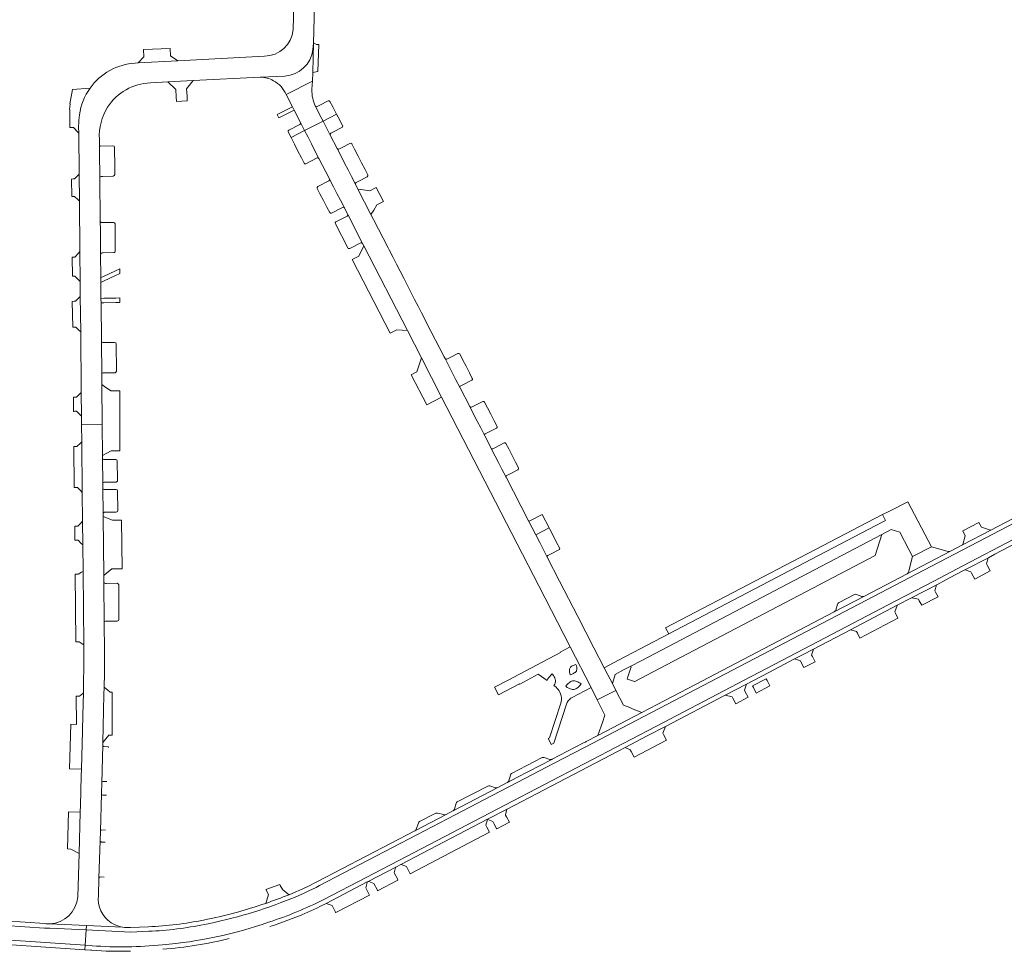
# Model space of a CAD drawing. Header units: metres. Extents: x 166325 to 190320, y 381923 to 404576.
# Tile 30 of 256: x 171239 to 171566, y 384145 to 384455. Entities that reach past the tile are written whole.
import ezdxf

# ---------------------------------------------------------------- set-up
doc = ezdxf.new("R2010")
doc.units = ezdxf.units.M
doc.layers.add('B-WE-VH-VERHARDING_ASFALT-GV', color=8, linetype='Continuous', lineweight=18)
doc.layers.add('B-WE-VH-VERHARDING_BETONSTRAATSTEEN-GV', color=8, linetype='Continuous', lineweight=18)

msp = doc.modelspace()

# ---------------------------------------------------------------- linework, layer by layer
at = {"layer": 'B-WE-VH-VERHARDING_ASFALT-GV', "flags": 128}
for points in [[(171336.45, 384445.293), (171336.688, 384447.469), (171336.994, 384459.971), (171333.771, 384460.1), (171330.078, 384460.167), (171329.894, 384451.964)], [(171320.324, 384443.105), (171291.51, 384441.58), (171278.312, 384440.882), (171277.373, 384440.832)], [(171282.428, 384434.261), (171288.256, 384434.559), (171296.613, 384434.985), (171318.944, 384436.131), (171327.146, 384436.482)], [(171258.543, 384419.939), (171258.545, 384419.66), (171258.573, 384417.481), (171258.734, 384403.863), (171258.834, 384394.899), (171258.997, 384378.133), (171259.056, 384368.139), (171259.106, 384363.158), (171259.223, 384351.403), (171259.424, 384331.273), (171259.503, 384323.387), (171259.53, 384320.649), (171266.386, 384320.717), (171266.266, 384333.924), (171266.235, 384337.271), (171266.234, 384337.315), (171266.095, 384348.334), (171265.992, 384361.09), (171265.978, 384362.555), (171265.929, 384367.848), (171265.914, 384369.468), (171265.842, 384377.223)], [(171265.457, 384413.712), (171265.441, 384415.55)], [(171265.841, 384377.304), (171265.818, 384380.233), (171265.799, 384382.736), (171265.779, 384385.255), (171265.756, 384388.205), (171265.756, 384388.252), (171265.588, 384402.622)], [(171267.096, 384245.181), (171267.014, 384254.679), (171266.898, 384268.24), (171266.877, 384270.311), (171266.679, 384290.02), (171266.667, 384290.91), (171266.565, 384299.472), (171266.561, 384300.922), (171266.489, 384309.442), (171266.482, 384310.246), (171266.386, 384320.717), (171259.53, 384320.649), (171259.588, 384314.847), (171259.756, 384298.022), (171259.852, 384288.416), (171259.93, 384280.557), (171260.018, 384271.733), (171260.263, 384247.241), (171260.273, 384243.519), (171260.19, 384231.374), (171259.982, 384223.862), (171259.839, 384218.685), (171259.487, 384205.978), (171259.421, 384203.604), (171259.155, 384194.007), (171259.09, 384191.659), (171258.708, 384177.864), (171258.244, 384163.454)], [(171340.119, 384162.6), (171354.154, 384169.91), (171365.036, 384175.577), (171400.313, 384193.949), (171453.009, 384221.493), (171479.897, 384235.548), (171502.186, 384247.199), (171530.069, 384261.773), (171543.202, 384268.638), (171552.594, 384273.547), (171569.548, 384282.409), (171581.729, 384288.776), (171599.463, 384298.067), (171603.836, 384300.37), (171607.458, 384302.278), (171621.195, 384309.952), (171623.568, 384311.277), (171631.374, 384316.366), (171637.481, 384319.592), (171637.311, 384320.07)], [(171637.267, 384317.494), (171638.118, 384317.796), (171637.481, 384319.592), (171631.374, 384316.366), (171623.568, 384311.277), (171621.195, 384309.952), (171607.458, 384302.278), (171603.836, 384300.37), (171599.463, 384298.067), (171581.729, 384288.776), (171569.548, 384282.409), (171552.594, 384273.547), (171543.202, 384268.638), (171530.069, 384261.773), (171502.186, 384247.199), (171479.897, 384235.548), (171453.009, 384221.493), (171400.313, 384193.949), (171365.036, 384175.577), (171354.154, 384169.91), (171340.119, 384162.6)], [(171550.064, 384270.532), (171553.289, 384272.218), (171561.079, 384276.29), (171563.229, 384277.414), (171570.243, 384281.08), (171574.109, 384283.101), (171582.424, 384287.447), (171591.163, 384292.015), (171595.008, 384294.025), (171600.162, 384296.74), (171604.535, 384299.043), (171608.173, 384300.959), (171621.927, 384308.642), (171624.348, 384309.994), (171626.141, 384311.177), (171630.595, 384314.115)], [(171603.12, 384307.443), (171584.736, 384297.499), (171584.616, 384297.434), (171581.159, 384295.564), (171561.848, 384285.453), (171552.51, 384280.563), (171548.469, 384278.448), (171534.028, 384270.9), (171519.835, 384263.444), (171509.815, 384258.243), (171467.906, 384236.333), (171466.035, 384235.355), (171450.887, 384227.435), (171445.875, 384224.807), (171431.237, 384217.133), (171427.338, 384215.089)], [(171338.701, 384167.222), (171370.993, 384184.041), (171371.025, 384184.057), (171383.708, 384190.707), (171398.654, 384198.48), (171401.819, 384200.145), (171416.692, 384207.888), (171426.824, 384213.188), (171451.582, 384226.106), (171468.601, 384235.004), (171520.533, 384262.116), (171534.726, 384269.572), (171562.544, 384284.124), (171581.864, 384294.24), (171585.33, 384296.115), (171585.45, 384296.18), (171603.843, 384306.128)], [(171338.032, 384159.822), (171338.793, 384160.218), (171340.812, 384161.27), (171354.533, 384168.416), (171354.847, 384168.58), (171363.987, 384173.339), (171365.729, 384174.247), (171394.556, 384189.26), (171401.008, 384192.62), (171440.285, 384213.151), (171447.625, 384216.987), (171453.704, 384220.164), (171473.501, 384230.512), (171480.592, 384234.219), (171488.099, 384238.143), (171496.65, 384242.613), (171499.929, 384244.327), (171502.232, 384245.531), (171502.881, 384245.87), (171515.202, 384252.31), (171530.764, 384260.444), (171535.55, 384262.946), (171543.897, 384267.309), (171547.119, 384268.993), (171550.064, 384270.532)], [(171266.128, 384197.817), (171266.217, 384201.334), (171266.543, 384213.955), (171266.565, 384214.763), (171266.969, 384230.828), (171267.03, 384233.256)], [(171426.197, 384214.553), (171415.997, 384209.217), (171415.867, 384209.149), (171404.312, 384203.134), (171401.126, 384201.475), (171401.078, 384201.45), (171397.956, 384199.808), (171383.056, 384192.058), (171383.019, 384192.039), (171380.787, 384190.877), (171370.339, 384185.391), (171370.304, 384185.373), (171338.009, 384168.553)], [(171265.291, 384169.654), (171265.678, 384182.21), (171265.793, 384185.22)], [(171055.341, 384176.282), (171067.946, 384172.047), (171075.223, 384169.533), (171085.551, 384165.777), (171086.95, 384165.318), (171091.241, 384163.914), (171102.575, 384160.258), (171111.995, 384158.329), (171120.11, 384157.186), (171129.15, 384156.347), (171140.946, 384155.6), (171172.799, 384153.306), (171260.714, 384147.36), (171261.057, 384152.436), (171248.938, 384152.989), (171247.199, 384153.065), (171227.433, 384154.397)], [(171265.143, 384163.913), (171265.289, 384169.585)], [(171124.248, 384161.393), (171124.709, 384161.362), (171125.698, 384161.294), (171168.94, 384158.341), (171201.213, 384156.165), (171227.433, 384154.397), (171247.199, 384153.065), (171248.938, 384152.989), (171261.057, 384152.436), (171261.158, 384153.927), (171248.889, 384154.488)], [(171247.341, 384154.559), (171227.534, 384155.894), (171217.089, 384156.599)], [(171172.698, 384151.809), (171260.613, 384145.864), (171260.714, 384147.36), (171172.799, 384153.306), (171140.946, 384155.6)], [(171248.889, 384154.488), (171261.158, 384153.927), (171273.087, 384153.382)], [(171281.855, 384151.992), (171275.866, 384151.762), (171261.057, 384152.436), (171260.714, 384147.36), (171262.698, 384147.226), (171263.066, 384147.196)], [(171273.087, 384153.382), (171261.158, 384153.927), (171261.057, 384152.436), (171275.866, 384151.762), (171281.855, 384151.992)], [(171281.79, 384153.491), (171275.772, 384153.259)], [(171263.066, 384147.196), (171262.698, 384147.226), (171260.714, 384147.36), (171260.613, 384145.864), (171262.587, 384145.73), (171262.945, 384145.701)]]:
    msp.add_lwpolyline(points, dxfattribs=at)
at = {"layer": 'B-WE-VH-VERHARDING_ASFALT-GV'}
for points in [[(171329.894, 384451.964, -0.384231), (171320.324, 384443.105)], [(171277.373, 384440.832, 0.2268367), (171262.344, 384432.479)], [(171268.196, 384426.135, -0.2480473), (171282.428, 384434.261)], [(171265.441, 384415.55, -0.1571129), (171268.196, 384426.135)], [(171258.81, 384423.645, 0.0358958), (171258.543, 384419.939)], [(171265.458, 384413.616, -0.0520777), (171265.457, 384413.712)], [(171265.588, 384402.622, -0.0362894), (171265.587, 384402.705)], [(171265.842, 384377.223, -0.037189), (171265.841, 384377.304)], [(171267.03, 384233.256, 0.0134172), (171267.096, 384245.181)], [(171427.338, 384215.089, -0.0315811), (171426.197, 384214.553)], [(171266.126, 384197.725, -0.0651867), (171266.128, 384197.817)], [(171265.793, 384185.22, -0.0312195), (171265.795, 384185.285)], [(171265.289, 384169.585, -0.0293864), (171265.291, 384169.654)], [(171338.009, 384168.553, -0.0229564), (171328.544, 384164.18)], [(171338.701, 384167.222, -0.0229987), (171329.11, 384162.791)], [(171258.244, 384163.454, -0.3821279), (171248.889, 384154.488)], [(171269.375, 384154.863, -0.2857765), (171265.143, 384163.913)], [(171300.376, 384154.259, 0.0466357), (171329.11, 384162.791)], [(171321.702, 384154.993, 0.0379595), (171340.119, 384162.6)], [(171320.767, 384161.288, -0.0334701), (171300.084, 384155.73)], [(171333.982, 384158.024, 0.0074698), (171338.032, 384159.822)], [(171300.084, 384155.73, -0.037001), (171281.79, 384153.491)], [(171322.172, 384153.568, 0.0211594), (171333.982, 384158.024)], [(171248.889, 384154.488, -0.0393821), (171247.341, 384154.559)], [(171273.087, 384153.382, -0.1004091), (171269.375, 384154.863)], [(171275.772, 384153.259, -0.0674236), (171273.087, 384153.382)], [(171281.855, 384151.992, 0.0369795), (171300.376, 384154.259)], [(171321.702, 384154.993, -0.0631842), (171286.394, 384147.516)], [(171286.518, 384146.021, 0.0387259), (171308.622, 384149.585)], [(171263.066, 384147.196, 0.0447529), (171286.394, 384147.516)], [(171262.945, 384145.701, 0.0284127), (171275.791, 384145.404)]]:
    msp.add_lwpolyline(points, format="xyb", dxfattribs=at)
at = {"layer": 'B-WE-VH-VERHARDING_BETONSTRAATSTEEN-GV', "flags": 128}
for points in [[(171338.429, 384446.954), (171338.155, 384446.955), (171337.624, 384446.955), (171336.846, 384447.449), (171336.688, 384447.469), (171336.447, 384437.695), (171338.125, 384438.062)], [(171289.008, 384445.706), (171280.102, 384445.323), (171280.185, 384442.907), (171278.312, 384440.882), (171291.51, 384441.58), (171289.105, 384443.226)], [(171290.99, 384429.65), (171291.062, 384428.057), (171294.677, 384428.239), (171294.595, 384429.847), (171294.472, 384432.261), (171296.613, 384434.985), (171288.256, 384434.559), (171290.882, 384432.036)], [(171324.614, 384423.691), (171325.154, 384422.64), (171330.187, 384425.215), (171329.65, 384426.266)], [(171256.365, 384396.454), (171256.865, 384396.455), (171257.209, 384396.455), (171258.35, 384395.362), (171258.834, 384394.899), (171258.734, 384403.863), (171258.274, 384403.401), (171257.147, 384402.272), (171256.675, 384402.267), (171256.311, 384402.264), (171256.16, 384402.263), (171256.232, 384396.454)], [(171351.408, 384398.928), (171355.772, 384390.459), (171356.667, 384391.92), (171357.709, 384393.621), (171359.95, 384394.775), (171357.489, 384399.426), (171355.349, 384398.293), (171353.218, 384398.636)], [(171349.513, 384375.484), (171362.114, 384350.966), (171364.356, 384352.079), (171367.881, 384351.814), (171353.39, 384380.031), (171351.742, 384376.592)], [(171256.368, 384376.284), (171256.471, 384369.907), (171256.61, 384369.91), (171256.971, 384369.918), (171257.293, 384369.925), (171258.605, 384368.596), (171259.056, 384368.139), (171258.997, 384378.133), (171258.519, 384377.635), (171257.238, 384376.3), (171256.945, 384376.294), (171256.551, 384376.287)], [(171265.914, 384369.468), (171265.929, 384367.848), (171266.816, 384368.265), (171270.824, 384370.15), (171272.232, 384370.812), (171272.212, 384372.411), (171270.809, 384371.756), (171266.799, 384369.882)], [(171259.106, 384363.158), (171257.546, 384361.601), (171257.031, 384361.582), (171256.442, 384361.561), (171256.594, 384352.992), (171256.767, 384352.988), (171257.094, 384352.98), (171257.619, 384352.968), (171258.764, 384351.851), (171259.223, 384351.403)], [(171265.992, 384361.09), (171266.889, 384361.109), (171270.91, 384361.192), (171272.242, 384361.22), (171272.211, 384362.685), (171270.896, 384362.658), (171266.874, 384362.574), (171265.978, 384362.555)], [(171379.271, 384329.666), (171372.52, 384342.816), (171370.986, 384338.134), (171369.16, 384337.162), (171374.335, 384327.132)], [(171272.279, 384330.675), (171272.278, 384331.838), (171271.129, 384331.829), (171269.219, 384331.815), (171267.176, 384333.274), (171266.266, 384333.924), (171266.386, 384320.717), (171266.482, 384310.246), (171269.323, 384311.877), (171271.385, 384311.878), (171272.291, 384311.879), (171272.291, 384312.208)], [(171256.789, 384329.676), (171256.829, 384324.961), (171257.025, 384324.969), (171257.329, 384324.981), (171257.879, 384325.004), (171259.03, 384323.857), (171259.503, 384323.387), (171259.424, 384331.273), (171258.964, 384330.816), (171257.847, 384329.707), (171257.289, 384329.691), (171256.982, 384329.682)], [(171256.951, 384313.227), (171257.09, 384299.586), (171257.26, 384299.588), (171257.579, 384299.592), (171258.144, 384299.598), (171259.272, 384298.495), (171259.756, 384298.022), (171259.588, 384314.847), (171259.121, 384314.379), (171257.98, 384313.235), (171257.444, 384313.231), (171257.134, 384313.228)], [(171439.775, 384238.953), (171442.145, 384240.198), (171445.567, 384241.991), (171525.674, 384283.961), (171528.809, 384285.623), (171531.659, 384284.756), (171534.667, 384278.968), (171535.874, 384276.63), (171542.139, 384279.93), (171534.309, 384294.892), (171527.938, 384291.671), (171525.894, 384290.606), (171526.911, 384288.646), (171523.653, 384286.965), (171454.855, 384250.933), (171438.114, 384242.165), (171433.344, 384239.666), (171434.57, 384237.291), (171436.04, 384234.434), (171436.946, 384237.467)], [(171272.804, 384288.765), (171271.594, 384288.746), (171269.823, 384288.726), (171266.679, 384290.02), (171266.877, 384270.311), (171267.816, 384271.092), (171269.556, 384272.54), (171271.661, 384272.548), (171272.998, 384272.557)], [(171408.129, 384288.561), (171410.546, 384283.868), (171415.041, 384286.189), (171412.733, 384290.706), (171408.541, 384288.52), (171408.351, 384288.474), (171408.232, 384288.49)], [(171523.653, 384286.965), (171526.911, 384288.646), (171525.894, 384290.606), (171453.734, 384253.005), (171454.855, 384250.933)], [(171257.237, 384286.782), (171257.289, 384282.1), (171257.422, 384282.103), (171257.75, 384282.11), (171258.36, 384282.123), (171259.438, 384281.048), (171259.93, 384280.557), (171259.852, 384288.416), (171259.372, 384287.922), (171258.27, 384286.785), (171257.705, 384286.783), (171257.378, 384286.782)], [(171552.51, 384280.563), (171561.848, 384285.453), (171561.757, 384285.481), (171558.812, 384286.391), (171557.942, 384287.956), (171552.538, 384285.21), (171553.383, 384283.597), (171552.538, 384280.659)], [(171523.481, 384276.997), (171525.674, 384283.961), (171445.567, 384241.991), (171442.145, 384240.198), (171442.261, 384240), (171441.119, 384236.353), (171440.981, 384235.912), (171441.417, 384235.776), (171443.426, 384235.152), (171443.525, 384235.121), (171451.725, 384239.416)], [(171555.276, 384271.552), (171555.515, 384271.095), (171556.525, 384269.17), (171561.716, 384271.884), (171560.711, 384273.816), (171560.478, 384274.263), (171561.058, 384276.219), (171561.079, 384276.29), (171553.289, 384272.218), (171553.367, 384272.192)], [(171257.382, 384270.765), (171257.642, 384248.285), (171257.734, 384248.286), (171258.083, 384248.289), (171258.699, 384248.295), (171259.756, 384247.582), (171260.263, 384247.241), (171260.018, 384271.733), (171259.529, 384271.442), (171258.418, 384270.782), (171257.862, 384270.773), (171257.526, 384270.767)], [(171537.836, 384262.468), (171538.116, 384261.984), (171538.998, 384260.46), (171544.369, 384263.268), (171543.552, 384264.831), (171543.304, 384265.306), (171543.871, 384267.22), (171543.897, 384267.309), (171535.55, 384262.946), (171535.663, 384262.922)], [(171517.26, 384251.717), (171517.529, 384251.203), (171518.386, 384249.562), (171531.025, 384256.169), (171530.163, 384257.819), (171529.924, 384258.276), (171529.941, 384258.322), (171530.722, 384260.336), (171530.764, 384260.444), (171515.202, 384252.31), (171515.325, 384252.274)], [(171421.783, 384229.087), (171422.218, 384229.513), (171422.675, 384229.784), (171428.962, 384233.087), (171421.989, 384246.6), (171418.706, 384244.891), (171418.811, 384244.692), (171401.414, 384235.571), (171396.861, 384233.184), (171398.198, 384230.634), (171405.204, 384234.306), (171405.246, 384234.227), (171411.413, 384237.564), (171414.347, 384235.385), (171414.438, 384235.613), (171414.63, 384236.012), (171414.875, 384236.388), (171415.192, 384236.812), (171415.611, 384237.26), (171416.001, 384237.602), (171416.425, 384237.112), (171416.704, 384236.695), (171416.869, 384236.314), (171417.031, 384235.881), (171417.099, 384235.471), (171417.104, 384235.027), (171417.034, 384234.63), (171416.882, 384234.223), (171416.598, 384233.714), (171417.324, 384233.175), (171417.724, 384232.821), (171418.012, 384232.446), (171418.342, 384231.975), (171418.609, 384231.502), (171418.843, 384230.962), (171418.987, 384230.359), (171419.07, 384229.707), (171419.092, 384229.05), (171419.035, 384228.444), (171418.896, 384227.942), (171415.167, 384216.38), (171414.663, 384216.119), (171415.693, 384214.203), (171415.736, 384214.122), (171416.623, 384214.591), (171420.839, 384227.59), (171421.047, 384228.079), (171421.393, 384228.658)], [(171496.65, 384242.613), (171498.604, 384241.962), (171498.879, 384241.437), (171499.761, 384239.748), (171503.46, 384241.682), (171502.576, 384243.373), (171502.303, 384243.896), (171502.881, 384245.87), (171502.232, 384245.531), (171499.929, 384244.327)], [(171422.055, 384237.362), (171421.914, 384237.826), (171421.824, 384238.24), (171421.764, 384238.623), (171421.751, 384238.936), (171421.781, 384239.213), (171421.86, 384239.461), (171421.982, 384239.674), (171422.162, 384239.898), (171422.383, 384240.086), (171422.68, 384240.262), (171423.098, 384240.469), (171423.553, 384240.656), (171423.921, 384240.769), (171424.092, 384240.281), (171424.201, 384239.893), (171424.248, 384239.592), (171424.249, 384239.32), (171424.222, 384239.047), (171424.156, 384238.795), (171424.062, 384238.568), (171423.886, 384238.319), (171423.665, 384238.127), (171423.385, 384237.943), (171423.079, 384237.777), (171422.635, 384237.578)], [(171420.558, 384233.566), (171420.839, 384233.921), (171421.381, 384234.442), (171421.653, 384234.685), (171421.9, 384234.87), (171422.189, 384235.044), (171422.478, 384235.185), (171422.765, 384235.277), (171423.075, 384235.309), (171423.465, 384235.277), (171423.837, 384235.204), (171424.178, 384235.105), (171424.528, 384234.983), (171424.875, 384234.815), (171425.292, 384234.564), (171425.625, 384234.306), (171425.184, 384233.715), (171424.939, 384233.423), (171424.744, 384233.218), (171424.499, 384233.025), (171424.227, 384232.847), (171423.913, 384232.678), (171423.588, 384232.541), (171423.228, 384232.461), (171422.814, 384232.465), (171422.431, 384232.534), (171421.992, 384232.678), (171421.531, 384232.868), (171421.062, 384233.153)], [(171483.9, 384231.254), (171488.447, 384233.631), (171487.486, 384235.47), (171487.211, 384235.996), (171482.669, 384233.612), (171482.941, 384233.091)], [(171259.982, 384223.862), (171260.19, 384231.374), (171259.913, 384231.122), (171258.865, 384230.17), (171258.261, 384230.183), (171257.901, 384230.19), (171257.759, 384230.193), (171257.854, 384220.746), (171255.967, 384220.862), (171255.564, 384206.05), (171259.487, 384205.978), (171259.839, 384218.685)], [(171269.733, 384217.206), (171269.73, 384231.56), (171268.996, 384231.572), (171268.215, 384232.241), (171267.03, 384233.256), (171266.969, 384230.828), (171266.565, 384214.763), (171268.55, 384217.259)], [(171442.964, 384225.947), (171441.805, 384226.401), (171439.708, 384227.222), (171437.221, 384232.111), (171431.024, 384229.013), (171433.31, 384224.372), (171433.544, 384223.896), (171432.73, 384221.509), (171432.312, 384220.284), (171431.237, 384217.133), (171445.875, 384224.807)], [(171475.849, 384229.995), (171476.103, 384229.51), (171477.06, 384227.679), (171481.206, 384229.846), (171480.247, 384231.68), (171479.974, 384232.203), (171479.948, 384232.253), (171480.592, 384234.219), (171473.501, 384230.512)], [(171440.285, 384213.151), (171441.986, 384212.347), (171442.275, 384211.795), (171443.26, 384209.91), (171454.046, 384215.548), (171453.056, 384217.441), (171452.795, 384217.941), (171453.704, 384220.164), (171447.625, 384216.987)], [(171259.09, 384191.659), (171255.206, 384191.781), (171254.839, 384179.415), (171255.935, 384179.342), (171258.708, 384177.864)], [(171396.321, 384188.579), (171396.661, 384187.909), (171397.547, 384186.164), (171397.593, 384186.073), (171401.792, 384188.281), (171400.847, 384190.101), (171400.543, 384190.685), (171400.502, 384190.764), (171401, 384192.591), (171401.008, 384192.62), (171394.556, 384189.26), (171394.601, 384189.243)], [(171367.623, 384173.542), (171368.736, 384171.327), (171368.825, 384171.149), (171395.226, 384184.95), (171394.315, 384186.68), (171393.973, 384187.33), (171394.541, 384189.211), (171394.556, 384189.26), (171365.729, 384174.247), (171365.854, 384174.201)], [(171356.717, 384167.862), (171357.885, 384165.636), (171357.964, 384165.485), (171364.744, 384169.021), (171364.658, 384169.188), (171363.518, 384171.404), (171363.955, 384173.207), (171363.987, 384173.339), (171354.847, 384168.58), (171355, 384168.521)], [(171342.805, 384160.613), (171343.973, 384158.341), (171344.035, 384158.22), (171355.257, 384164.073), (171355.183, 384164.22), (171354.044, 384166.473), (171354.493, 384168.256), (171354.533, 384168.416), (171340.812, 384161.27), (171340.914, 384161.237)]]:
    msp.add_lwpolyline(points, close=True, dxfattribs=at)
for points in [[(171336.447, 384437.695), (171336.688, 384447.469), (171336.45, 384445.293)], [(171327.576, 384430.32), (171336.283, 384434.845), (171336.447, 384437.695)], [(171327.146, 384436.482), (171318.944, 384436.131)], [(171336.121, 384431.949), (171336.123, 384432.04), (171336.126, 384432.13), (171336.283, 384434.845), (171327.576, 384430.32), (171329.65, 384426.266), (171330.187, 384425.215), (171332.337, 384421.012), (171333.672, 384418.413), (171339.812, 384421.543), (171338.573, 384423.963), (171337.266, 384426.515)], [(171262.344, 384432.479), (171256.557, 384432.091), (171255.661, 384427.23), (171255.775, 384427.199), (171255.515, 384425.413), (171255.618, 384425.414), (171255.612, 384419.411)], [(171341.532, 384428.234), (171338.745, 384426.814), (171337.818, 384426.342)], [(171344.317, 384423.839), (171343.051, 384426.283), (171342.134, 384428.052)], [(171337.266, 384426.515), (171337.241, 384426.563)], [(171337.266, 384426.515), (171338.573, 384423.963), (171339.812, 384421.543), (171344.317, 384423.839)], [(171333.672, 384418.413), (171332.337, 384421.012)], [(171388.605, 384326.545), (171385.379, 384332.832), (171384.016, 384335.477), (171382.905, 384337.632), (171381.741, 384339.89), (171380.393, 384342.505), (171380.08, 384343.114), (171374.254, 384354.468), (171373.909, 384355.141), (171372.584, 384357.71), (171371.424, 384359.96), (171370.275, 384362.189), (171368.92, 384364.817), (171366.776, 384369.038), (171366.763, 384369.062), (171366.751, 384369.087), (171365.444, 384371.641), (171364.299, 384373.88), (171363.15, 384376.125), (171361.834, 384378.696), (171361.822, 384378.718), (171361.811, 384378.741), (171361.516, 384379.314), (171356.618, 384388.817), (171355.772, 384390.459), (171351.408, 384398.928), (171350.597, 384400.503), (171349.282, 384403.07), (171348.131, 384405.317), (171346.986, 384407.551), (171345.82, 384409.827), (171344.495, 384412.415), (171342.203, 384416.874), (171340.859, 384419.499), (171339.812, 384421.543), (171333.672, 384418.413), (171334.831, 384416.158), (171335.985, 384413.91), (171337.134, 384411.675), (171338.459, 384409.094), (171341.937, 384402.299)], [(171345.358, 384421.829), (171344.317, 384423.839), (171339.812, 384421.543), (171340.859, 384419.499), (171342.203, 384416.874)], [(171346.308, 384419.994), (171345.358, 384421.829)], [(171255.612, 384419.411), (171256.113, 384419.396), (171256.833, 384419.375), (171258.351, 384417.722), (171258.573, 384417.481), (171258.545, 384419.66), (171258.543, 384419.939)], [(171328.267, 384417.901), (171329.172, 384416.12), (171333.672, 384418.413)], [(171332.122, 384420.406), (171328.47, 384418.482)], [(171335.985, 384413.91), (171334.831, 384416.158), (171333.672, 384418.413), (171329.172, 384416.12), (171330.336, 384413.829), (171331.481, 384411.577), (171332.619, 384409.337), (171333.536, 384407.532)], [(171342.403, 384417.486), (171343.299, 384417.947), (171346.113, 384419.393)], [(171265.458, 384413.616), (171265.485, 384411.304), (171265.493, 384410.681), (171265.522, 384408.166), (171265.553, 384405.615), (171265.587, 384402.705)], [(171269.963, 384413.283), (171265.938, 384413.221)], [(171270.564, 384403.731), (171270.549, 384405.684), (171270.53, 384408.234), (171270.511, 384410.749), (171270.495, 384412.833)], [(171338.459, 384409.094), (171337.134, 384411.675), (171335.985, 384413.91)], [(171344.495, 384412.415), (171345.82, 384409.827), (171346.986, 384407.551), (171348.131, 384405.317), (171349.282, 384403.07), (171350.597, 384400.503)], [(171348.764, 384414.106), (171346.006, 384412.677), (171345.094, 384412.205)], [(171354.708, 384403.62), (171353.79, 384405.405), (171352.635, 384407.65), (171351.487, 384409.882), (171350.317, 384412.156), (171349.409, 384413.921)], [(171334.143, 384407.341), (171337.841, 384409.289)], [(171266.074, 384403.134), (171266.457, 384403.144), (171270.066, 384403.238)], [(171341.757, 384401.668), (171338.066, 384399.748)], [(171346.914, 384392.648), (171345.596, 384395.204), (171344.432, 384397.46), (171343.28, 384399.695), (171341.987, 384402.202)], [(171341.987, 384402.202), (171343.28, 384399.695), (171344.432, 384397.46), (171345.596, 384395.204), (171346.914, 384392.648), (171346.925, 384392.628), (171346.935, 384392.607), (171348.017, 384390.496), (171352.975, 384380.839), (171353.39, 384380.031), (171367.881, 384351.814), (171372.52, 384342.816), (171379.271, 384329.666), (171411.556, 384266.917), (171421.989, 384246.6), (171428.962, 384233.087), (171431.024, 384229.013), (171437.221, 384232.111), (171436.04, 384234.434), (171434.57, 384237.291), (171433.344, 384239.666), (171429.932, 384246.292), (171424.571, 384256.734), (171418.479, 384268.501), (171414.385, 384276.448), (171413.028, 384279.07), (171411.87, 384281.309), (171410.546, 384283.868), (171408.129, 384288.561), (171400.711, 384303.024), (171399.313, 384305.73), (171398.179, 384307.925), (171397.049, 384310.112), (171395.739, 384312.648)], [(171350.798, 384401.11), (171351.705, 384401.581), (171354.509, 384403.038)], [(171337.893, 384399.144), (171338.805, 384397.377), (171339.957, 384395.142), (171341.121, 384392.886), (171342.06, 384391.066)], [(171342.635, 384390.926), (171346.333, 384392.826)], [(171265.756, 384388.205), (171265.779, 384385.255), (171265.799, 384382.736), (171265.818, 384380.233), (171265.841, 384377.304)], [(171347.813, 384389.875), (171344.1, 384388.015)], [(171352.975, 384380.839), (171348.017, 384390.496)], [(171270.156, 384387.801), (171266.615, 384387.778), (171266.243, 384387.776)], [(171270.746, 384378.284), (171270.727, 384380.285), (171270.702, 384382.787), (171270.678, 384385.306), (171270.658, 384387.313)], [(171343.914, 384387.392), (171348.108, 384379.33)], [(171348.686, 384379.144), (171352.413, 384381.028)], [(171266.326, 384377.738), (171266.718, 384377.744), (171270.242, 384377.801)], [(171266.095, 384348.334), (171266.234, 384337.315)], [(171270.514, 384347.893), (171267.026, 384347.853), (171266.603, 384347.848)], [(171271.118, 384338.281), (171271.042, 384347.396)], [(171380.393, 384342.505), (171381.741, 384339.89), (171382.905, 384337.632), (171384.016, 384335.477), (171385.379, 384332.832)], [(171384.655, 384344.233), (171381.908, 384342.779), (171381.007, 384342.302)], [(171389.458, 384335.916), (171388.494, 384337.796), (171387.387, 384339.954), (171386.228, 384342.214), (171385.284, 384344.054)], [(171266.732, 384337.794), (171267.129, 384337.797), (171270.646, 384337.825)], [(171385.598, 384333.411), (171386.484, 384333.868), (171389.284, 384335.312)], [(171388.605, 384326.545), (171389.996, 384323.837), (171391.101, 384321.687), (171392.254, 384319.444), (171393.582, 384316.86)], [(171395.701, 384312.721), (171393.582, 384316.86), (171392.254, 384319.444), (171391.101, 384321.687), (171389.996, 384323.837), (171388.605, 384326.545)], [(171392.933, 384328.225), (171390.11, 384326.808), (171389.206, 384326.354)], [(171397.677, 384319.93), (171396.735, 384321.766), (171395.583, 384324.009), (171394.48, 384326.16), (171393.515, 384328.039)], [(171393.794, 384317.461), (171394.681, 384317.91), (171397.498, 384319.335)], [(171400.02, 384314.449), (171397.211, 384312.983), (171396.319, 384312.517)], [(171404.784, 384306.158), (171403.808, 384308.059), (171402.68, 384310.256), (171401.556, 384312.447), (171400.627, 384314.256)], [(171395.739, 384312.648), (171397.049, 384310.112), (171398.179, 384307.925), (171399.313, 384305.73), (171400.711, 384303.024)], [(171266.489, 384309.442), (171266.561, 384300.922)], [(171270.916, 384308.98), (171266.98, 384308.992)], [(171271.473, 384301.911), (171271.408, 384308.531)], [(171400.922, 384303.653), (171401.779, 384304.089), (171404.632, 384305.542)], [(171267.029, 384301.442), (171270.983, 384301.451)], [(171266.565, 384299.472), (171266.667, 384290.91)], [(171270.975, 384299.019), (171267.078, 384298.967)], [(171271.565, 384291.978), (171271.498, 384298.532)], [(171267.157, 384291.428), (171271.066, 384291.457)], [(171416.349, 384283.629), (171415.249, 384285.782), (171415.041, 384286.189), (171410.546, 384283.868), (171411.87, 384281.309), (171413.028, 384279.07), (171414.385, 384276.448)], [(171418.449, 384279.518), (171417.496, 384281.384), (171416.349, 384283.629)], [(171414.615, 384277.008), (171415.461, 384277.452), (171418.274, 384278.926)], [(171534.028, 384270.9), (171548.469, 384278.448)], [(171547.717, 384278.398), (171542.139, 384279.93), (171535.874, 384276.63), (171534.512, 384271.506)], [(171266.898, 384268.24), (171267.014, 384254.679)], [(171271.343, 384267.764), (171267.85, 384267.748), (171267.432, 384267.746)], [(171271.94, 384255.778), (171271.867, 384267.231)], [(171516.562, 384264.006), (171511.242, 384261.244)], [(171519.043, 384263.354), (171517.18, 384264.08)], [(171509.815, 384258.243), (171519.835, 384263.444)], [(171510.866, 384260.818), (171510.305, 384258.849)], [(171267.512, 384255.144), (171269.288, 384255.158), (171270.428, 384255.167), (171271.306, 384255.174), (171271.345, 384255.174)], [(171266.543, 384213.955), (171266.217, 384201.334)], [(171268.259, 384213.407), (171267.049, 384213.437)], [(171401.126, 384201.475), (171404.312, 384203.134), (171415.867, 384209.149)], [(171412.731, 384209.781), (171402.544, 384204.46)], [(171415.219, 384209.16), (171413.346, 384209.839)], [(171266.733, 384201.834), (171267.944, 384201.812)], [(171402.136, 384203.982), (171401.579, 384202.06)], [(171383.056, 384192.058), (171397.956, 384199.808)], [(171394.648, 384200.33), (171384.434, 384195.023)], [(171397.145, 384199.745), (171395.258, 384200.432)], [(171266.126, 384197.725), (171265.795, 384185.285)], [(171267.808, 384197.279), (171266.608, 384197.31)], [(171384.086, 384194.584), (171383.58, 384192.618)], [(171370.339, 384185.391), (171380.787, 384190.877)], [(171377.28, 384191.32), (171371.887, 384188.502)], [(171380.002, 384190.852), (171377.888, 384191.326)], [(171266.291, 384185.711), (171267.497, 384185.674)], [(171371.536, 384187.969), (171370.834, 384185.995)], [(171265.678, 384182.21), (171265.291, 384169.654)], [(171267.348, 384181.65), (171266.178, 384181.704)], [(171265.787, 384170.076), (171266.993, 384170.039)], [(171328.544, 384164.18), (171326.414, 384165.771), (171325.607, 384167.257), (171325.461, 384167.526), (171320.851, 384165.879), (171321.726, 384164.209), (171320.767, 384161.288)]]:
    msp.add_lwpolyline(points, dxfattribs=at)
at = {"layer": 'B-WE-VH-VERHARDING_BETONSTRAATSTEEN-GV'}
for points in [[(171336.45, 384445.293, -0.3542812), (171327.146, 384436.482)], [(171318.944, 384436.131, -0.1199949), (171323.345, 384434.959)], [(171323.345, 384434.959, -0.1679792), (171327.576, 384430.32)], [(171258.81, 384423.645, -0.1265857), (171262.344, 384432.479)], [(171337.241, 384426.563, -0.1136552), (171336.121, 384431.949)], [(171342.134, 384428.052, 0.3752655), (171341.532, 384428.234)], [(171337.818, 384426.342, -0.3821799), (171337.266, 384426.515)], [(171332.337, 384421.012, -0.384143), (171332.122, 384420.406)], [(171328.47, 384418.482, 0.4285714), (171328.267, 384417.901)], [(171346.113, 384419.393, 0.4204345), (171346.308, 384419.994)], [(171342.203, 384416.874, -0.3693504), (171342.403, 384417.486)], [(171265.938, 384413.221, -0.4012425), (171265.458, 384413.616)], [(171270.495, 384412.833, 0.4013153), (171269.963, 384413.283)], [(171345.094, 384412.205, -0.3771746), (171344.495, 384412.415)], [(171349.409, 384413.921, 0.3830095), (171348.764, 384414.106)], [(171337.841, 384409.289, -0.4065213), (171338.459, 384409.094)], [(171333.536, 384407.532, 0.3807078), (171334.143, 384407.341)], [(171265.587, 384402.705, -0.4060075), (171266.074, 384403.134)], [(171270.066, 384403.238, 0.402629), (171270.564, 384403.731)], [(171341.987, 384402.202, -0.397473), (171341.757, 384401.668)], [(171341.937, 384402.299, -0.0614662), (171341.987, 384402.202)], [(171354.509, 384403.038, 0.3933127), (171354.708, 384403.62)], [(171338.066, 384399.748, 0.3762588), (171337.893, 384399.144)], [(171350.597, 384400.503, -0.3936701), (171350.798, 384401.11)], [(171346.333, 384392.826, -0.3920168), (171346.914, 384392.648)], [(171266.243, 384387.776, -0.4170177), (171265.756, 384388.205)], [(171342.06, 384391.066, 0.3651653), (171342.635, 384390.926)], [(171348.017, 384390.496, -0.3836431), (171347.813, 384389.875)], [(171270.658, 384387.313, 0.3838194), (171270.156, 384387.801)], [(171344.1, 384388.015, 0.3887733), (171343.914, 384387.392)], [(171348.108, 384379.33, 0.4322992), (171348.686, 384379.144)], [(171352.413, 384381.028, -0.3973385), (171352.975, 384380.839)], [(171265.841, 384377.304, -0.3993854), (171266.326, 384377.738)], [(171270.242, 384377.801, 0.4224952), (171270.746, 384378.284)], [(171266.603, 384347.848, -0.3742403), (171266.095, 384348.334)], [(171271.042, 384347.396, 0.3775404), (171270.514, 384347.893)], [(171381.007, 384342.302, -0.3564808), (171380.393, 384342.505)], [(171385.284, 384344.054, 0.3610581), (171384.655, 384344.233)], [(171266.234, 384337.315, -0.406372), (171266.732, 384337.794)], [(171270.646, 384337.825, 0.3965836), (171271.118, 384338.281)], [(171389.284, 384335.312, 0.4169563), (171389.458, 384335.916)], [(171385.379, 384332.832, -0.4305202), (171385.598, 384333.411)], [(171389.206, 384326.354, -0.4042175), (171388.605, 384326.545)], [(171393.515, 384328.039, 0.401672), (171392.933, 384328.225)], [(171397.498, 384319.335, 0.4450435), (171397.677, 384319.93)], [(171393.582, 384316.86, -0.4223174), (171393.794, 384317.461)], [(171400.627, 384314.256, 0.3842914), (171400.02, 384314.449)], [(171395.739, 384312.648, -0.0487295), (171395.701, 384312.721)], [(171396.319, 384312.517, -0.4087953), (171395.739, 384312.648)], [(171266.98, 384308.992, -0.411271), (171266.489, 384309.442)], [(171271.408, 384308.531, 0.4133527), (171270.916, 384308.98)], [(171400.711, 384303.024, -0.4184964), (171400.922, 384303.653)], [(171404.632, 384305.542, 0.4510734), (171404.784, 384306.158)], [(171266.561, 384300.922, -0.3765406), (171267.029, 384301.442)], [(171270.983, 384301.451, 0.4168254), (171271.473, 384301.911)], [(171267.078, 384298.967, -0.3909417), (171266.565, 384299.472)], [(171271.498, 384298.532, 0.4075739), (171270.975, 384299.019)], [(171266.667, 384290.91, -0.3670559), (171267.157, 384291.428)], [(171271.066, 384291.457, 0.3999434), (171271.565, 384291.978)], [(171414.385, 384276.448, -0.3852664), (171414.615, 384277.008)], [(171418.274, 384278.926, 0.4844124), (171418.449, 384279.518)], [(171548.146, 384278.362, -0.0978004), (171547.717, 384278.398)], [(171548.469, 384278.448, -0.0747731), (171548.146, 384278.362)], [(171534.294, 384271.118, -0.0826513), (171534.028, 384270.9)], [(171534.512, 384271.506, -0.10869), (171534.294, 384271.118)], [(171267.432, 384267.746, -0.3715629), (171266.898, 384268.24)], [(171271.867, 384267.231, 0.3491001), (171271.343, 384267.764)], [(171517.18, 384264.08, 0.1813424), (171516.562, 384264.006)], [(171511.242, 384261.244, 0.1271543), (171510.866, 384260.818)], [(171519.449, 384263.354, -0.0591133), (171519.043, 384263.354)], [(171519.835, 384263.444, -0.0574938), (171519.449, 384263.354)], [(171510.078, 384258.453, -0.0826), (171509.815, 384258.243)], [(171510.305, 384258.849, -0.1078789), (171510.078, 384258.453)], [(171267.014, 384254.679, -0.4080832), (171267.512, 384255.144)], [(171271.345, 384255.174, 0.4128397), (171271.94, 384255.778)], [(171267.049, 384213.437, -0.4199332), (171266.543, 384213.955)], [(171268.516, 384213.101, 0.5132981), (171268.259, 384213.407)], [(171413.346, 384209.839, 0.097461), (171412.731, 384209.781)], [(171415.687, 384209.098, -0.1450192), (171415.219, 384209.16)], [(171415.867, 384209.149, -0.049199), (171415.687, 384209.098)], [(171266.217, 384201.334, -0.4035363), (171266.733, 384201.834)], [(171401.579, 384202.06, -0.2041234), (171401.126, 384201.475)], [(171402.544, 384204.46, 0.1556763), (171402.136, 384203.982)], [(171395.258, 384200.432, 0.180223), (171394.648, 384200.33)], [(171397.956, 384199.808, -0.1220059), (171397.145, 384199.745)], [(171266.608, 384197.31, -0.4135422), (171266.126, 384197.725)], [(171384.434, 384195.023, 0.20463), (171384.086, 384194.584)], [(171383.58, 384192.618, -0.1605234), (171383.056, 384192.058)], [(171371.887, 384188.502, 0.1403767), (171371.536, 384187.969)], [(171377.888, 384191.326, 0.0822289), (171377.28, 384191.32)], [(171380.787, 384190.877, -0.1694579), (171380.002, 384190.852)], [(171265.795, 384185.285, -0.4034508), (171266.291, 384185.711)], [(171370.834, 384185.995, -0.1938013), (171370.339, 384185.391)], [(171266.178, 384181.704, -0.4254566), (171265.678, 384182.21)], [(171265.291, 384169.654, -0.4007274), (171265.787, 384170.076)], [(171320.767, 384161.288, 0.0120888), (171328.544, 384164.18)]]:
    msp.add_lwpolyline(points, format="xyb", dxfattribs=at)

doc.saveas('drawing.dxf')
